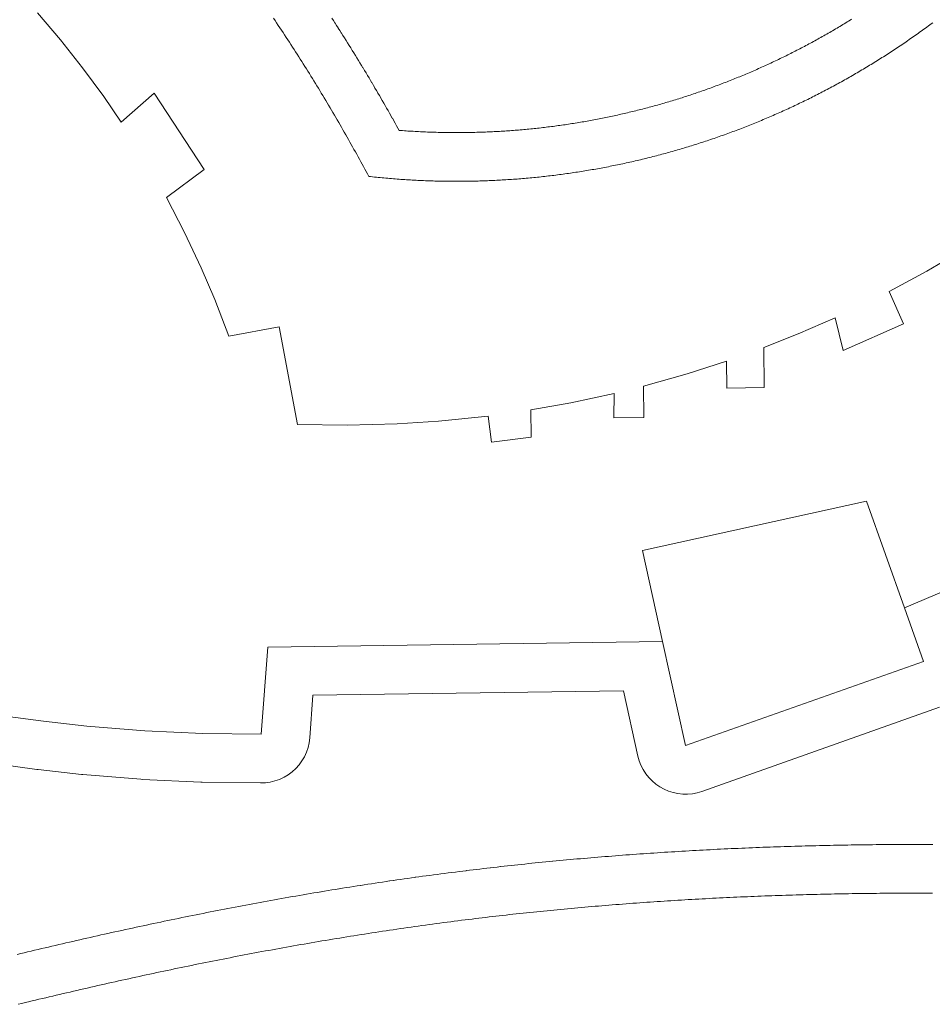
# Model space of a CAD drawing. Header units: millimetres. Extents: x -97041 to 284557, y -33528 to 335809.
# Tile 4 of 37: x 68348 to 124543, y 2713 to 63364. Entities that reach past the tile are written whole.
import ezdxf

# ---------------------------------------------------------------- set-up
doc = ezdxf.new("R2010")
doc.units = ezdxf.units.MM
for name, color, linetype, lineweight in [('BUILDING', 7, 'Continuous', 18), ('GREEN', 3, 'Continuous', 18), ('PATH', 8, 'Continuous', 18)]:
    doc.layers.add(name, color=color, linetype=linetype, lineweight=lineweight)

msp = doc.modelspace()

# ---------------------------------------------------------------- linework, layer by layer
at = {"layer": 'BUILDING'}
for points in [[(69451.826, 63796.056), (70868.198, 62124.028), (72224.899, 60403.237), (73520.258, 58635.802), (74597.023, 57048.269), (76631.19, 58842.046), (79712.751, 54129.034), (77387.892, 52412.53), (78500.047, 50264.922), (79528.02, 48075.785), (80357.236, 46128.808), (81223.321, 43870.722), (84315.83, 44453.401), (85452.052, 38422.985), (88521.301, 38377.484), (91589.765, 38460.311), (94142.354, 38627.26), (97195.47, 38944.816), (97397.142, 37333.858), (99849.028, 37645.282), (99824.769, 39322.407), (102282.226, 39763.823), (104944.252, 40340.344), (104937.086, 38842.092), (106789.445, 38868.886), (106761.6, 40793.922), (109439.101, 41553.116), (111866.607, 42337.737), (111890.806, 40664.724), (114195.485, 40698.061), (114159.787, 43165.978), (116280.816, 44010.073), (118563.498, 45005.606), (119060.293, 42988.159), (122759.074, 44625.844), (121876.374, 46619.456), (124207.601, 47882.34), (126303.244, 49113.23)], [(140824.412, 36517.282), (138582.78, 35100.476), (136306.539, 33739.979), (133220.15, 32015.034), (130868.677, 30789.149), (128487.377, 29622.251), (126077.73, 28515.068), (122823.383, 27132.891)], [(122823.383, 27132.891), (120495.791, 33702.115), (106707.213, 30672.651), (107939.456, 25064.089)], [(122823.383, 27132.891), (123990.506, 23838.871), (109348.478, 18650.97), (107939.456, 25064.089)], [(107939.456, 25064.089), (83618.852, 24712.298), (83215.226, 19344.934), (79633.075, 19393.487), (76054.592, 19562.617), (72483.836, 19852.131), (69813.268, 20148.081), (67151.024, 20511.364)]]:
    msp.add_lwpolyline(points, dxfattribs=at)
at = {"layer": 'GREEN'}
for points in [[(87565.564, 63461.764), (87661.83, 63313.231), (87664.492, 63309.116), (87760.479, 63160.482), (87763.139, 63156.355), (87858.846, 63007.621), (87861.489, 63003.507), (87956.917, 62854.674), (87959.553, 62850.555), (88054.701, 62701.625), (88057.325, 62697.51), (88152.192, 62548.486), (88154.797, 62544.387), (88249.385, 62395.269), (88251.981, 62391.17), (88346.288, 62241.962), (88348.879, 62237.855), (88442.905, 62088.557), (88445.47, 62084.477), (88539.216, 61935.092), (88541.787, 61930.988), (88635.251, 61781.517), (88637.8, 61777.433), (88730.983, 61627.878), (88733.526, 61623.789), (88826.427, 61474.152), (88828.949, 61470.083), (88921.569, 61320.366), (88924.097, 61316.272), (89016.434, 61166.476), (89018.929, 61162.421), (89110.985, 61012.549), (89113.486, 61008.47), (89205.259, 60858.523), (89207.742, 60854.459), (89299.232, 60704.44), (89301.703, 60700.38), (89392.911, 60550.289), (89395.38, 60546.219), (89486.304, 60396.059), (89488.757, 60392.002), (89579.398, 60241.774), (89581.833, 60237.731), (89672.191, 60087.438), (89674.625, 60083.381), (89764.699, 59933.024), (89767.12, 59928.975), (89856.91, 59778.556), (89859.316, 59774.519), (89948.823, 59624.039), (89951.229, 59619.986), (90040.45, 59469.449), (90042.83, 59465.426), (90131.768, 59314.832), (90134.159, 59310.778), (90222.811, 59160.129), (90225.173, 59156.107), (90313.541, 59005.405), (90315.907, 59001.364), (90403.989, 58850.611), (90406.334, 58846.589), (90494.131, 58695.787), (90496.464, 58691.772), (90583.976, 58540.923), (90586.314, 58536.887), (90673.54, 58385.991), (90675.864, 58381.964), (90762.803, 58231.025), (90765.1, 58227.029), (90851.754, 58076.049), (90854.063, 58072.019), (90940.43, 57920.998), (90942.726, 57916.975), (91028.806, 57765.915), (91031.08, 57761.918), (91116.874, 57610.822), (91119.15, 57606.806), (91204.656, 57455.676), (91206.922, 57451.663), (91292.141, 57300.499), (91294.387, 57296.508), (91379.319, 57145.314), (91381.57, 57141.301), (91466.214, 56990.077), (91468.449, 56986.077), (91552.805, 56834.826), (91555.032, 56830.825), (91639.1, 56679.548), (91641.312, 56675.56), (91713.142, 56545.841), (91816.145, 56538.021), (91925.588, 56529.972), (92034.995, 56522.185), (92144.38, 56514.661), (92253.74, 56507.397), (92363.063, 56500.395), (92472.351, 56493.655), (92581.613, 56487.175), (92690.838, 56480.956), (92800.037, 56474.998), (92909.198, 56469.299), (93018.32, 56463.862), (93127.429, 56458.683), (93236.499, 56453.764), (93345.53, 56449.104), (93454.52, 56444.704), (93563.483, 56440.563), (93672.418, 56436.68), (93781.313, 56433.055), (93890.166, 56429.689), (93998.99, 56426.581), (94107.774, 56423.73), (94216.513, 56421.138), (94325.237, 56418.803), (94433.918, 56416.724), (94542.556, 56414.903), (94651.151, 56413.338), (94759.714, 56412.03), (94868.246, 56410.977), (94976.734, 56410.181), (95085.19, 56409.64), (95193.589, 56409.355), (95301.954, 56409.326), (95410.299, 56409.551), (95518.586, 56410.031), (95626.826, 56410.766), (95735.045, 56411.755), (95843.218, 56412.998), (95951.33, 56414.495), (96059.42, 56416.247), (96167.463, 56418.251), (96275.456, 56420.51), (96383.428, 56423.021), (96491.337, 56425.784), (96599.197, 56428.801), (96707.034, 56432.07), (96814.82, 56435.591), (96922.555, 56439.365), (97030.255, 56443.39), (97137.902, 56447.666), (97245.51, 56452.194), (97353.068, 56456.972), (97460.575, 56462.002), (97568.054, 56467.283), (97675.467, 56472.813), (97782.841, 56478.594), (97890.174, 56484.625), (97997.441, 56490.905), (98104.668, 56497.435), (98211.853, 56504.215), (98318.996, 56511.245), (98426.071, 56518.521), (98533.106, 56526.048), (98640.109, 56533.824), (98747.03, 56541.845), (98853.91, 56550.116), (98960.759, 56558.636), (99067.536, 56567.402), (99174.27, 56576.416), (99280.961, 56585.678), (99387.593, 56595.185), (99494.165, 56604.939), (99600.681, 56614.94), (99707.164, 56625.189), (99813.587, 56635.682), (99919.938, 56646.42), (100026.255, 56657.406), (100132.511, 56668.636), (100238.721, 56680.112), (100344.871, 56691.833), (100450.957, 56703.798), (100557.008, 56716.009), (100662.986, 56728.462), (100768.902, 56741.159), (100874.78, 56754.103), (100980.596, 56767.289), (101086.336, 56780.717), (101192.039, 56794.391), (101297.689, 56808.307), (101403.262, 56822.465), (101508.786, 56836.866), (101614.257, 56851.511), (101719.663, 56866.397), (101825.016, 56881.525), (101930.291, 56896.893), (102035.514, 56912.504), (102140.693, 56928.358), (102245.795, 56944.451), (102350.83, 56960.784), (102455.821, 56977.361), (102560.746, 56994.176), (102665.591, 57011.23), (102770.393, 57028.527), (102875.124, 57046.062), (102979.8, 57063.839), (103084.408, 57081.854), (103188.944, 57100.107), (103293.424, 57118.6), (103397.833, 57137.331), (103502.183, 57156.301), (103606.465, 57175.509), (103710.687, 57194.957), (103814.849, 57214.643), (103918.929, 57234.564), (104022.946, 57254.723), (104126.904, 57275.121), (104230.792, 57295.756), (104334.613, 57316.627), (104438.352, 57337.732), (104542.029, 57359.075), (104645.656, 57380.658), (104749.198, 57402.473), (104852.674, 57424.526), (104956.076, 57446.812), (105059.418, 57469.336), (105162.681, 57492.093), (105265.865, 57515.084), (105369.004, 57538.315), (105472.062, 57561.778), (105575.041, 57585.473), (105677.933, 57609.399), (105780.77, 57633.564), (105883.555, 57657.967), (105986.246, 57682.597), (106088.848, 57707.458), (106191.395, 57732.557), (106293.877, 57757.89), (106396.263, 57783.45), (106498.582, 57809.245), (106600.834, 57835.274), (106703.003, 57861.532), (106805.106, 57888.026), (106907.122, 57914.747), (107009.059, 57941.7), (107110.925, 57968.885), (107212.722, 57996.303), (107314.437, 58023.95), (107416.066, 58051.826), (107517.611, 58079.93), (107619.087, 58108.267), (107720.503, 58136.839), (107821.816, 58165.634), (107923.05, 58194.659), (108024.223, 58223.918), (108125.294, 58253.398), (108226.292, 58283.112), (108327.22, 58313.056), (108428.044, 58343.222), (108528.807, 58373.622), (108629.483, 58404.248), (108730.069, 58435.1), (108830.573, 58466.18), (108930.994, 58497.487), (109031.351, 58529.028), (109131.612, 58560.79), (109231.789, 58592.78), (109331.88, 58624.994), (109431.879, 58657.434), (109531.798, 58690.1), (109631.63, 58722.993), (109731.381, 58756.112), (109831.052, 58789.459), (109930.634, 58823.029), (110030.119, 58856.822), (110129.526, 58890.842), (110228.839, 58925.084), (110328.061, 58959.55), (110427.214, 58994.246), (110526.266, 59029.162), (110625.216, 59064.297), (110724.098, 59099.663), (110822.884, 59135.249), (110921.569, 59171.055), (111020.189, 59207.093), (111118.697, 59243.345), (111217.107, 59279.817), (111315.451, 59316.521), (111413.697, 59353.445), (111511.842, 59390.586), (111609.886, 59427.946), (111707.847, 59465.531), (111805.721, 59503.339), (111903.511, 59541.372), (112001.189, 59579.618), (112098.767, 59618.083), (112196.267, 59656.774), (112293.665, 59695.683), (112390.978, 59734.815), (112488.194, 59774.166), (112585.292, 59813.727), (112682.309, 59853.515), (112779.24, 59893.525), (112876.056, 59933.747), (112972.78, 59974.189), (113069.416, 60014.854), (113165.948, 60055.734), (113262.37, 60096.827), (113358.708, 60138.145), (113454.952, 60179.681), (113551.086, 60221.43), (113647.118, 60263.396), (113743.059, 60305.582), (113838.89, 60347.98), (113934.628, 60390.599), (114030.266, 60433.433), (114125.785, 60476.477), (114221.227, 60519.748), (114316.562, 60563.231), (114411.776, 60606.921), (114506.909, 60650.837), (114601.927, 60694.961), (114696.84, 60739.301), (114791.654, 60783.856), (114886.362, 60828.626), (114980.977, 60873.614), (115075.473, 60918.81), (115169.865, 60964.22), (115264.144, 61009.84), (115358.332, 61055.681), (115452.408, 61101.731), (115546.381, 61147.997), (115640.246, 61194.474), (115733.998, 61241.161), (115827.647, 61288.062), (115921.176, 61335.169), (116014.621, 61382.501), (116107.942, 61430.035), (116201.141, 61477.776), (116294.256, 61525.741), (116387.256, 61573.912), (116480.124, 61622.283), (116572.9, 61670.876), (116665.571, 61719.68), (116758.113, 61768.686), (116850.558, 61817.91), (116942.881, 61867.337), (117035.09, 61916.973), (117127.2, 61966.826), (117219.182, 62016.878), (117311.065, 62067.149), (117402.828, 62117.623), (117494.459, 62168.297), (117586.013, 62219.199), (117677.431, 62270.296), (117768.72, 62321.595), (117859.91, 62373.109), (117950.988, 62424.834), (118041.943, 62476.761), (118132.782, 62528.895), (118223.513, 62581.24), (118314.109, 62633.782), (118404.593, 62686.534), (118494.974, 62739.5), (118585.219, 62792.661), (118675.339, 62846.025), (118765.362, 62899.607), (118855.263, 62953.391), (118945.028, 63007.371), (119034.682, 63061.562), (119124.226, 63115.963), (119213.637, 63170.56), (119302.921, 63225.358), (119392.093, 63280.366), (119481.153, 63335.583), (119570.07, 63390.99)], [(124992.422, 21011.122), (110350.394, 15823.221), (110063.935, 15737.532), (109770.369, 15680.784), (109472.613, 15653.539), (109173.623, 15656.07), (108876.37, 15688.35), (108583.807, 15750.06), (108298.84, 15840.586), (108024.299, 15959.028), (107762.912, 16104.211), (107517.275, 16274.692), (107289.829, 16468.778), (107082.832, 16684.54), (106898.34, 16919.836), (106738.187, 17172.328), (106603.963, 17439.508), (106497.002, 17718.722), (106418.366, 18007.197), (105534.74, 22028.992), (86404.729, 21752.281), (86206.779, 19119.969), (86169.051, 18820.606), (86101.442, 18526.547), (86004.637, 18240.767), (85879.616, 17966.156), (85727.642, 17705.493), (85550.253, 17461.414), (85349.244, 17236.387), (85126.647, 17032.691), (84884.715, 16852.384), (84625.896, 16697.291), (84352.806, 16568.981), (84068.208, 16468.752), (83774.983, 16397.618), (83476.094, 16356.298), (83174.567, 16345.21), (79592.416, 16393.763), (79491.444, 16396.832), (75912.961, 16565.962), (75812.15, 16572.429), (72241.394, 16861.943), (72153.401, 16870.384), (69482.833, 17166.334), (69407.655, 17175.628), (66745.411, 17538.911)], [(68193.773, 5783.187), (68407.742, 5834.7), (68621.793, 5886.089), (68835.895, 5937.343), (69050.093, 5988.475), (69264.352, 6039.474), (69478.672, 6090.338), (69693.096, 6141.078), (69907.563, 6191.676), (70122.135, 6242.149), (70336.756, 6292.478), (70551.468, 6342.677), (70766.252, 6392.737), (70981.118, 6442.66), (71196.047, 6492.44), (71411.066, 6542.084), (71626.164, 6591.587), (71841.328, 6640.945), (72056.582, 6690.162), (72271.904, 6739.233), (72487.321, 6788.163), (72702.817, 6836.946), (72918.377, 6885.577), (73134.025, 6934.063), (73349.762, 6982.402), (73565.571, 7030.588), (73781.465, 7078.624), (73997.449, 7126.509), (74213.507, 7174.239), (74429.65, 7221.816), (74645.887, 7269.24), (74862.196, 7316.504), (75078.579, 7363.61), (75295.073, 7410.563), (75511.641, 7457.355), (75728.292, 7503.985), (75945.031, 7550.455), (76161.858, 7596.764), (76378.772, 7642.909), (76595.775, 7688.89), (76812.866, 7734.706), (77030.044, 7780.356), (77247.3, 7825.836), (77464.66, 7871.152), (77682.107, 7916.297), (77899.646, 7961.273), (78117.263, 8006.075), (78334.982, 8050.708), (78552.798, 8095.169), (78770.689, 8139.451), (78988.685, 8183.562), (79206.776, 8227.496), (79424.934, 8271.248), (79643.225, 8314.831), (79861.571, 8358.225), (80080.05, 8401.449), (80298.588, 8444.482), (80517.243, 8487.339), (80735.983, 8530.011), (80954.819, 8572.498), (81173.766, 8614.803), (81392.796, 8656.919), (81611.925, 8698.848), (81831.149, 8740.588), (82050.475, 8782.14), (82269.909, 8823.504), (82489.42, 8864.671), (82709.054, 8905.652), (82928.762, 8946.434), (83148.583, 8987.025), (83368.521, 9027.423), (83588.532, 9067.619), (83808.656, 9107.621), (84028.872, 9147.423), (84249.214, 9187.031), (84469.637, 9226.433), (84690.173, 9265.636), (84910.813, 9304.637), (85131.557, 9343.434), (85352.393, 9382.024), (85573.334, 9420.41), (85794.392, 9458.592), (86015.558, 9496.567), (86236.815, 9534.33), (86455.219, 9571.384), (86458.195, 9571.888), (86676.694, 9608.732), (86679.665, 9609.231), (86898.257, 9645.865), (86901.257, 9646.366), (87119.944, 9682.788), (87122.932, 9683.285), (87341.715, 9719.496), (87344.753, 9719.997), (87563.631, 9755.993), (87566.643, 9756.486), (87785.617, 9792.269), (87788.67, 9792.767), (88007.741, 9828.334), (88010.792, 9828.828), (88229.96, 9864.179), (88233.024, 9864.671), (88452.289, 9899.805), (88455.364, 9900.296), (88674.726, 9935.212), (88677.831, 9935.705), (88897.292, 9970.401), (88900.396, 9970.89), (89119.956, 10005.366), (89123.056, 10005.851), (89342.714, 10040.107), (89345.859, 10040.596), (89565.618, 10074.629), (89568.757, 10075.113), (89788.615, 10108.923), (89791.755, 10109.404), (90011.713, 10142.991), (90014.895, 10143.475), (90234.955, 10176.836), (90238.132, 10177.316), (90458.292, 10210.451), (90461.471, 10210.928), (90681.733, 10243.837), (90684.938, 10244.314), (90905.302, 10276.995), (90908.533, 10277.472), (91129, 10309.923), (91132.216, 10310.395), (91352.786, 10342.617), (91356.015, 10343.087), (91576.688, 10375.079), (91579.956, 10375.551), (91800.733, 10407.31), (91803.986, 10407.776), (92024.867, 10439.303), (92028.134, 10439.768), (92249.12, 10471.062), (92252.425, 10471.528), (92473.516, 10502.586), (92476.806, 10503.046), (92698.002, 10533.869), (92701.308, 10534.328), (92922.611, 10564.915), (92925.937, 10565.373), (93147.345, 10595.722), (93150.689, 10596.178), (93372.205, 10626.288), (93375.545, 10626.74), (93597.168, 10656.611), (93600.519, 10657.061), (93822.249, 10686.692), (93825.629, 10687.142), (94047.468, 10716.531), (94050.843, 10716.976), (94272.79, 10746.123), (94276.193, 10746.568), (94498.249, 10775.471), (94501.649, 10775.911), (94723.814, 10804.57), (94727.229, 10805.009), (94949.505, 10833.423), (94952.928, 10833.858), (95175.313, 10862.026), (95178.753, 10862.46), (95401.25, 10890.381), (95404.71, 10890.813), (95627.317, 10918.485), (95630.671, 10918.9), (95839.326, 10944.599), (95842.557, 10944.995), (96051.309, 10970.476), (96054.525, 10970.867), (96263.374, 10996.131), (96266.614, 10996.521), (96475.559, 11021.566), (96478.767, 11021.949), (96687.806, 11046.777), (96691.029, 11047.158), (96900.164, 11071.768), (96903.352, 11072.142), (97112.58, 11096.536), (97115.766, 11096.905), (97325.087, 11121.083), (97328.285, 11121.451), (97537.698, 11145.412), (97540.881, 11145.774), (97750.387, 11169.519), (97753.564, 11169.878), (97963.16, 11193.407), (97966.307, 11193.758), (98175.993, 11217.073), (98179.168, 11217.425), (98388.945, 11240.524), (98392.1, 11240.869), (98601.965, 11263.753), (98605.104, 11264.094), (98815.057, 11286.764), (98818.181, 11287.1), (99028.222, 11309.557), (99031.371, 11309.892), (99241.499, 11332.134), (99244.618, 11332.462), (99454.833, 11354.491), (99457.96, 11354.817), (99668.259, 11376.632), (99671.36, 11376.952), (99881.745, 11398.555), (99884.855, 11398.873), (100095.324, 11420.263), (100098.417, 11420.576), (100308.969, 11441.754), (100312.061, 11442.063), (100522.696, 11463.029), (100525.785, 11463.335), (100736.502, 11484.089), (100739.574, 11484.39), (100950.372, 11504.933), (100953.444, 11505.231), (101164.324, 11525.563), (101167.376, 11525.855), (101378.335, 11545.977), (101381.401, 11546.268), (101592.439, 11566.179), (101595.504, 11566.467), (101806.622, 11586.167), (101809.653, 11586.448), (102020.848, 11605.939), (102023.879, 11606.217), (102235.151, 11625.499), (102238.193, 11625.775), (102449.542, 11644.847), (102452.569, 11645.119), (102663.994, 11663.982), (102667.003, 11664.249), (102878.503, 11682.904), (102881.526, 11683.169), (103093.101, 11701.615), (103096.093, 11701.874), (103307.742, 11720.113), (103310.744, 11720.37), (103522.465, 11738.401), (103525.467, 11738.656), (103740.232, 11756.727), (103952.098, 11774.344), (103955.095, 11774.592), (104169.999, 11792.243), (104384.958, 11809.684), (104600.012, 11826.919), (104815.119, 11843.943), (105030.265, 11860.756), (105245.49, 11877.362), (105460.781, 11893.761), (105676.134, 11909.952), (105891.525, 11925.932), (106106.993, 11941.708), (106322.523, 11957.276), (106538.086, 11972.636), (106753.725, 11987.791), (106969.424, 12002.741), (107185.168, 12017.483), (107400.972, 12032.021), (107616.82, 12046.353), (107832.74, 12060.482), (108048.689, 12074.405), (108264.708, 12088.125), (108480.783, 12101.642), (108696.885, 12114.953), (108913.055, 12128.063), (109129.279, 12140.97), (109345.543, 12153.674), (109561.845, 12166.175), (109778.212, 12178.476), (109994.616, 12190.575), (110211.07, 12202.473), (110427.575, 12214.17), (110644.115, 12225.666), (110860.702, 12236.962), (111077.324, 12248.058), (111294.007, 12258.956), (111510.722, 12269.653), (111727.483, 12280.152), (111944.274, 12290.452), (112161.11, 12300.554), (112377.991, 12310.458), (112594.913, 12320.165), (112811.865, 12329.674), (113028.844, 12338.985), (113245.892, 12348.102), (113462.939, 12357.02), (113680.053, 12365.745), (113897.178, 12374.272), (114114.356, 12382.604), (114331.557, 12390.741), (114548.782, 12398.683), (114766.057, 12406.432), (114983.353, 12413.986), (115200.686, 12421.347), (115418.052, 12428.514), (115635.423, 12435.487), (115852.856, 12442.269), (116070.293, 12448.858), (116287.776, 12455.255), (116505.276, 12461.459), (116722.792, 12467.472), (116940.353, 12473.294), (117157.928, 12478.925), (117375.518, 12484.366), (117593.149, 12489.617), (117810.807, 12494.678), (118028.464, 12499.548), (118246.16, 12504.23), (118463.867, 12508.723), (118681.599, 12513.027), (118899.341, 12517.143), (119117.119, 12521.071), (119334.906, 12524.812), (119552.715, 12528.365), (119770.53, 12531.73), (119988.366, 12534.91), (120206.222, 12537.903), (120424.097, 12540.71), (120641.976, 12543.33), (120859.872, 12545.766), (121077.773, 12548.016), (121295.689, 12550.082), (121513.634, 12551.964), (121731.567, 12553.661), (121949.529, 12555.174), (122167.49, 12556.503), (122385.45, 12557.65), (122603.436, 12558.614), (122821.42, 12559.395), (123039.416, 12559.993), (123257.407, 12560.41), (123475.421, 12560.646), (123693.432, 12560.699), (123911.436, 12560.572), (124129.448, 12560.265), (124347.481, 12559.777), (124565.493, 12559.108)]]:
    msp.add_lwpolyline(points, dxfattribs=at)
at = {"layer": 'PATH'}
for points in [[(124567.847, 63179.749), (124478.252, 63112.906), (124388.512, 63046.271), (124298.629, 62979.844), (124208.602, 62913.625), (124118.431, 62847.614), (124028.118, 62781.812), (123937.662, 62716.218), (123847.064, 62650.834), (123756.324, 62585.659), (123665.442, 62520.693), (123574.42, 62455.938), (123483.257, 62391.392), (123391.953, 62327.056), (123300.51, 62262.931), (123208.927, 62199.017), (123117.204, 62135.313), (123025.343, 62071.821), (122933.344, 62008.54), (122841.206, 61945.471), (122748.931, 61882.613), (122656.518, 61819.967), (122563.969, 61757.534), (122471.283, 61695.313), (122378.46, 61633.305), (122285.502, 61571.51), (122192.408, 61509.929), (122099.179, 61448.56), (122005.816, 61387.405), (121912.318, 61326.465), (121818.686, 61265.738), (121724.921, 61205.226), (121631.022, 61144.928), (121536.99, 61084.845), (121442.826, 61024.977), (121348.53, 60965.325), (121254.102, 60905.888), (121159.543, 60846.666), (121064.852, 60787.661), (120970.031, 60728.872), (120875.08, 60670.299), (120779.999, 60611.943), (120684.788, 60553.804), (120589.448, 60495.882), (120493.98, 60438.177), (120398.383, 60380.69), (120302.658, 60323.421), (120206.805, 60266.369), (120110.826, 60209.536), (120014.719, 60152.922), (119918.485, 60096.526), (119822.126, 60040.349), (119725.641, 59984.392), (119629.03, 59928.654), (119532.294, 59873.135), (119435.434, 59817.837), (119338.449, 59762.758), (119241.341, 59707.9), (119144.109, 59653.262), (119046.753, 59598.846), (118949.275, 59544.65), (118851.675, 59490.675), (118753.952, 59436.923), (118656.108, 59383.391), (118558.142, 59330.082), (118460.056, 59276.995), (118361.849, 59224.13), (118263.521, 59171.488), (118165.074, 59119.069), (118066.508, 59066.873), (117967.822, 59014.901), (117869.018, 58963.151), (117770.095, 58911.626), (117671.054, 58860.325), (117571.896, 58809.248), (117472.621, 58758.395), (117373.228, 58707.768), (117273.72, 58657.365), (117174.095, 58607.187), (117074.354, 58557.235), (116974.498, 58507.508), (116874.527, 58458.008), (116774.442, 58408.733), (116674.242, 58359.685), (116573.929, 58310.863), (116473.502, 58262.268), (116372.961, 58213.9), (116272.309, 58165.76), (116171.543, 58117.847), (116070.666, 58070.161), (115969.677, 58022.704), (115868.577, 57975.474), (115767.366, 57928.474), (115666.044, 57881.701), (115564.613, 57835.158), (115463.071, 57788.844), (115361.421, 57742.759), (115259.661, 57696.903), (115157.792, 57651.278), (115055.816, 57605.882), (114953.731, 57560.717), (114851.539, 57515.782), (114749.24, 57471.078), (114646.834, 57426.605), (114544.321, 57382.363), (114441.703, 57338.352), (114338.979, 57294.573), (114236.149, 57251.026), (114133.215, 57207.711), (114030.176, 57164.628), (113927.033, 57121.778), (113823.786, 57079.161), (113720.436, 57036.776), (113616.982, 56994.625), (113513.426, 56952.708), (113409.768, 56911.024), (113306.008, 56869.574), (113202.146, 56828.358), (113098.183, 56787.376), (112994.119, 56746.63), (112889.955, 56706.118), (112785.691, 56665.841), (112681.327, 56625.799), (112576.864, 56585.993), (112472.301, 56546.423), (112367.64, 56507.089), (112262.881, 56467.991), (112158.025, 56429.129), (112053.07, 56390.505), (111948.019, 56352.117), (111842.871, 56313.966), (111737.626, 56276.053), (111632.286, 56238.377), (111526.85, 56200.939), (111421.319, 56163.74), (111315.692, 56126.778), (111209.972, 56090.055), (111104.157, 56053.571), (110998.249, 56017.326), (110892.247, 55981.32), (110786.152, 55945.554), (110679.965, 55910.027), (110573.685, 55874.74), (110467.314, 55839.693), (110360.851, 55804.887), (110254.297, 55770.321), (110147.652, 55735.997), (110040.917, 55701.913), (109934.091, 55668.071), (109827.177, 55634.47), (109720.172, 55601.11), (109613.079, 55567.993), (109505.898, 55535.118), (109398.628, 55502.486), (109291.271, 55470.096), (109183.826, 55437.949), (109076.294, 55406.046), (108968.676, 55374.385), (108860.971, 55342.969), (108753.18, 55311.796), (108645.304, 55280.867), (108537.343, 55250.183), (108429.296, 55219.743), (108321.166, 55189.547), (108212.951, 55159.597), (108104.653, 55129.892), (107996.271, 55100.433), (107887.807, 55071.219), (107779.26, 55042.251), (107670.631, 55013.529), (107561.92, 54985.054), (107453.127, 54956.825), (107344.254, 54928.843), (107235.299, 54901.108), (107126.265, 54873.62), (107017.15, 54846.38), (106907.956, 54819.388), (106798.683, 54792.643), (106689.331, 54766.147), (106579.901, 54739.9), (106470.392, 54713.901), (106360.806, 54688.15), (106251.142, 54662.649), (106141.402, 54637.398), (106031.584, 54612.396), (105921.691, 54587.644), (105811.722, 54563.141), (105701.677, 54538.89), (105591.557, 54514.888), (105481.363, 54491.138), (105371.094, 54467.638), (105260.751, 54444.39), (105150.335, 54421.393), (105039.845, 54398.647), (104929.283, 54376.154), (104818.648, 54353.913), (104707.94, 54331.924), (104597.162, 54310.188), (104486.311, 54288.704), (104375.39, 54267.474), (104264.398, 54246.497), (104153.336, 54225.773), (104042.204, 54205.303), (103931.003, 54185.087), (103819.732, 54165.125), (103708.393, 54145.418), (103596.985, 54125.965), (103485.509, 54106.768), (103373.966, 54087.825), (103262.355, 54069.138), (103150.677, 54050.706), (103038.933, 54032.53), (102927.123, 54014.611), (102815.247, 53996.947), (102703.305, 53979.54), (102591.299, 53962.39), (102479.228, 53945.497), (102367.092, 53928.86), (102254.893, 53912.482), (102142.63, 53896.361), (102030.304, 53880.498), (101917.915, 53864.893), (101805.464, 53849.546), (101692.951, 53834.458), (101580.376, 53819.629), (101467.739, 53805.058), (101355.042, 53790.747), (101242.284, 53776.696), (101129.466, 53762.904), (101016.588, 53749.372), (100903.651, 53736.101), (100790.655, 53723.09), (100677.6, 53710.339), (100564.486, 53697.85), (100451.315, 53685.621), (100338.086, 53673.654), (100224.8, 53661.948), (100111.457, 53650.504), (99998.058, 53639.323), (99884.602, 53628.403), (99771.091, 53617.746), (99657.525, 53607.352), (99543.903, 53597.221), (99430.227, 53587.353), (99316.497, 53577.748), (99202.713, 53568.407), (99088.875, 53559.33), (98974.984, 53550.516), (98861.041, 53541.968), (98747.045, 53533.684), (98632.997, 53525.664), (98518.898, 53517.91), (98404.747, 53510.421), (98290.545, 53503.197), (98176.293, 53496.239), (98061.991, 53489.547), (97947.639, 53483.122), (97833.238, 53476.962), (97718.788, 53471.07), (97604.289, 53465.444), (97489.741, 53460.085), (97375.146, 53454.994), (97260.504, 53450.17), (97145.814, 53445.614), (97031.077, 53441.326), (96916.295, 53437.306), (96801.466, 53433.555), (96686.591, 53430.072), (96571.671, 53426.858), (96456.706, 53423.914), (96341.697, 53421.239), (96226.644, 53418.833), (96111.546, 53416.698), (95996.406, 53414.832), (95881.222, 53413.237), (95765.995, 53411.913), (95650.727, 53410.859), (95535.416, 53410.076), (95420.064, 53409.565), (95304.671, 53409.325), (95189.237, 53409.356), (95073.762, 53409.66), (94958.247, 53410.236), (94842.693, 53411.084), (94727.099, 53412.205), (94611.467, 53413.598), (94495.795, 53415.265), (94380.086, 53417.205), (94264.339, 53419.419), (94148.554, 53421.906), (94032.733, 53424.667), (93916.874, 53427.703), (93800.979, 53431.013), (93685.049, 53434.598), (93569.082, 53438.458), (93453.081, 53442.593), (93337.044, 53447.003), (93220.974, 53451.689), (93104.869, 53456.651), (92988.73, 53461.889), (92872.558, 53467.403), (92756.353, 53473.193), (92640.115, 53479.261), (92523.846, 53485.605), (92407.544, 53492.227), (92291.211, 53499.126), (92174.846, 53506.303), (92058.451, 53513.758), (91942.026, 53521.491), (91825.57, 53529.502), (91709.085, 53537.792), (91592.571, 53546.361), (91476.028, 53555.209), (91359.456, 53564.336), (91242.856, 53573.743), (91126.229, 53583.43), (91009.574, 53593.396), (90892.892, 53603.643), (90776.183, 53614.17), (90659.448, 53624.978), (90542.688, 53636.067), (90425.901, 53647.437), (90309.09, 53659.088), (90192.253, 53671.021), (90075.393, 53683.236), (89958.508, 53695.733), (89841.6, 53708.512), (89760.425, 53859.944), (89678.959, 54011.369), (89597.204, 54162.785), (89515.159, 54314.19), (89432.824, 54465.582), (89350.2, 54616.959), (89267.287, 54768.32), (89184.085, 54919.662), (89100.594, 55070.985), (89016.814, 55222.285), (88932.746, 55373.562), (88848.39, 55524.813), (88763.746, 55676.037), (88678.814, 55827.231), (88593.595, 55978.395), (88508.089, 56129.525), (88422.295, 56280.621), (88336.215, 56431.681), (88249.848, 56582.702), (88163.194, 56733.682), (88076.255, 56884.621), (87989.029, 57035.517), (87901.517, 57186.366), (87813.72, 57337.168), (87725.638, 57487.921), (87637.27, 57638.623), (87548.618, 57789.272), (87459.68, 57939.866), (87370.459, 58090.403), (87280.952, 58240.883), (87191.162, 58391.302), (87101.088, 58541.659), (87010.73, 58691.952), (86920.089, 58842.18), (86829.165, 58992.34), (86737.957, 59142.431), (86646.467, 59292.45), (86554.694, 59442.397), (86462.638, 59592.269), (86370.301, 59742.065), (86277.681, 59891.782), (86184.78, 60041.419), (86091.597, 60190.974), (85998.133, 60340.445), (85904.387, 60489.83), (85810.361, 60639.128), (85716.054, 60788.336), (85621.466, 60937.454), (85526.599, 61086.478), (85431.451, 61235.408), (85336.023, 61384.241), (85240.316, 61532.975), (85144.329, 61681.609), (85048.063, 61830.142), (84951.518, 61978.57), (84854.694, 62126.893), (84757.592, 62275.108), (84660.211, 62423.214), (84562.552, 62571.208), (84464.615, 62719.09), (84366.4, 62866.857), (84267.908, 63014.507), (84169.139, 63162.039), (84070.092, 63309.45), (83970.769, 63456.74)], [(124553.844, 9559.131), (124338.295, 9559.791), (124122.753, 9560.272), (123907.219, 9560.575), (123691.692, 9560.7), (123476.173, 9560.646), (123260.664, 9560.412), (123045.165, 9559.999), (122829.676, 9559.406), (122614.198, 9558.633), (122398.733, 9557.679), (122183.28, 9556.545), (121967.84, 9555.23), (121752.414, 9553.733), (121537.003, 9552.055), (121321.608, 9550.194), (121106.228, 9548.151), (120890.865, 9545.926), (120675.52, 9543.518), (120460.193, 9540.927), (120244.884, 9538.152), (120029.595, 9535.193), (119814.327, 9532.05), (119599.079, 9528.723), (119383.853, 9525.211), (119168.649, 9521.514), (118953.468, 9517.631), (118738.31, 9513.563), (118523.177, 9509.309), (118308.069, 9504.869), (118092.987, 9500.242), (117877.931, 9495.429), (117662.902, 9490.428), (117447.901, 9485.239), (117232.928, 9479.863), (117017.984, 9474.299), (116803.07, 9468.546), (116588.187, 9462.605), (116373.335, 9456.475), (116158.515, 9450.155), (115943.727, 9443.646), (115728.973, 9436.946), (115514.253, 9430.057), (115299.567, 9422.977), (115084.916, 9415.706), (114870.302, 9408.244), (114655.724, 9400.59), (114441.184, 9392.745), (114226.682, 9384.708), (114012.218, 9376.478), (113797.794, 9368.056), (113583.41, 9359.44), (113369.067, 9350.632), (113154.766, 9341.629), (112940.506, 9332.433), (112726.29, 9323.043), (112512.117, 9313.458), (112297.988, 9303.678), (112083.905, 9293.703), (111869.867, 9283.533), (111655.875, 9273.167), (111441.93, 9262.605), (111228.033, 9251.846), (111014.185, 9240.891), (110800.385, 9229.739), (110586.635, 9218.39), (110372.936, 9206.843), (110159.288, 9195.098), (109945.692, 9183.155), (109732.148, 9171.013), (109518.657, 9158.673), (109305.22, 9146.134), (109091.838, 9133.395), (108878.511, 9120.456), (108665.24, 9107.318), (108452.026, 9093.979), (108238.869, 9080.439), (108025.77, 9066.699), (107812.73, 9052.757), (107599.749, 9038.614), (107386.829, 9024.269), (107173.969, 9009.722), (106961.17, 8994.972), (106748.434, 8980.019), (106535.76, 8964.864), (106323.15, 8949.505), (106110.604, 8933.942), (105898.124, 8918.176), (105685.708, 8902.205), (105473.359, 8886.029), (105261.077, 8869.648), (105048.863, 8853.063), (104836.717, 8836.272), (104624.639, 8819.274), (104412.632, 8802.071), (104200.695, 8784.662), (103988.829, 8767.045), (103777.035, 8749.222), (103565.314, 8731.191), (103353.665, 8712.952), (103142.09, 8694.506), (102930.59, 8675.851), (102719.165, 8656.988), (102507.816, 8637.916), (102296.544, 8618.634), (102085.349, 8599.143), (101874.231, 8579.443), (101663.193, 8559.532), (101452.234, 8539.41), (101241.354, 8519.078), (101030.556, 8498.535), (100819.839, 8477.781), (100609.204, 8456.815), (100398.652, 8435.637), (100188.183, 8414.247), (99977.798, 8392.644), (99767.499, 8370.829), (99557.284, 8348.8), (99347.156, 8326.558), (99137.115, 8304.101), (98927.162, 8281.431), (98717.297, 8258.547), (98507.52, 8235.448), (98297.834, 8212.133), (98088.238, 8188.604), (97878.732, 8164.859), (97669.319, 8140.898), (97459.998, 8116.72), (97250.77, 8092.326), (97041.635, 8067.716), (96832.596, 8042.888), (96623.651, 8017.843), (96414.802, 7992.579), (96206.05, 7967.098), (95997.395, 7941.399), (95774.788, 7913.727), (95552.291, 7885.806), (95329.906, 7857.638), (95107.63, 7829.224), (94885.465, 7800.565), (94663.409, 7771.662), (94441.462, 7742.515), (94219.623, 7713.126), (93997.893, 7683.495), (93776.27, 7653.624), (93554.754, 7623.514), (93333.346, 7593.165), (93112.043, 7562.578), (92890.847, 7531.755), (92669.756, 7500.697), (92448.77, 7469.403), (92227.889, 7437.876), (92007.112, 7406.117), (91786.439, 7374.125), (91565.869, 7341.903), (91345.402, 7309.452), (91125.038, 7276.771), (90904.776, 7243.862), (90684.616, 7210.727), (90464.556, 7177.366), (90244.598, 7143.779), (90024.74, 7109.969), (89804.981, 7075.936), (89585.323, 7041.68), (89365.763, 7007.204), (89146.302, 6972.508), (88926.94, 6937.592), (88707.675, 6902.458), (88488.507, 6867.107), (88269.436, 6831.54), (88050.462, 6795.757), (87831.584, 6759.761), (87612.801, 6723.55), (87394.114, 6687.128), (87175.522, 6650.494), (86957.023, 6613.65), (86738.619, 6576.596), (86520.308, 6539.334), (86302.091, 6501.864), (86083.966, 6464.187), (85865.933, 6426.305), (85647.992, 6388.219), (85430.142, 6349.929), (85212.383, 6311.436), (84994.714, 6272.741), (84777.136, 6233.846), (84559.647, 6194.75), (84342.248, 6155.456), (84124.937, 6115.964), (83907.714, 6076.276), (83690.58, 6036.391), (83473.533, 5996.311), (83256.573, 5956.038), (83039.699, 5915.571), (82822.912, 5874.913), (82606.21, 5834.063), (82389.594, 5793.023), (82173.062, 5751.794), (81956.615, 5710.377), (81740.252, 5668.773), (81523.973, 5626.982), (81307.777, 5585.006), (81091.664, 5542.846), (80875.632, 5500.502), (80659.683, 5457.977), (80443.815, 5415.269), (80228.028, 5372.382), (80012.322, 5329.314), (79796.696, 5286.069), (79581.15, 5242.646), (79365.683, 5199.046), (79150.294, 5155.271), (78934.985, 5111.321), (78719.753, 5067.197), (78504.599, 5022.901), (78289.522, 4978.433), (78074.521, 4933.794), (77859.597, 4888.985), (77644.749, 4844.008), (77429.976, 4798.863), (77215.278, 4753.551), (77000.655, 4708.073), (76786.106, 4662.43), (76571.631, 4616.623), (76357.229, 4570.653), (76142.899, 4524.521), (75928.642, 4478.228), (75714.457, 4431.774), (75500.344, 4385.162), (75286.302, 4338.392), (75072.33, 4291.464), (74858.429, 4244.38), (74644.598, 4197.141), (74430.835, 4149.747), (74217.142, 4102.2), (74003.518, 4054.501), (73789.961, 4006.65), (73576.473, 3958.649), (73363.051, 3910.499), (73149.696, 3862.2), (72936.408, 3813.753), (72723.186, 3765.16), (72510.029, 3716.421), (72296.937, 3667.538), (72083.91, 3618.511), (71870.947, 3569.341), (71658.048, 3520.03), (71445.213, 3470.578), (71232.44, 3420.986), (71019.73, 3371.255), (70807.082, 3321.387), (70594.496, 3271.381), (70381.97, 3221.24), (70169.506, 3170.963), (69957.102, 3120.553), (69744.758, 3070.01), (69532.473, 3019.334), (69320.248, 2968.528), (69108.081, 2917.591), (68895.973, 2866.525), (68683.922, 2815.331), (68471.928, 2764.01), (68259.992, 2712.563)]]:
    msp.add_lwpolyline(points, dxfattribs=at)

doc.saveas('drawing.dxf')
